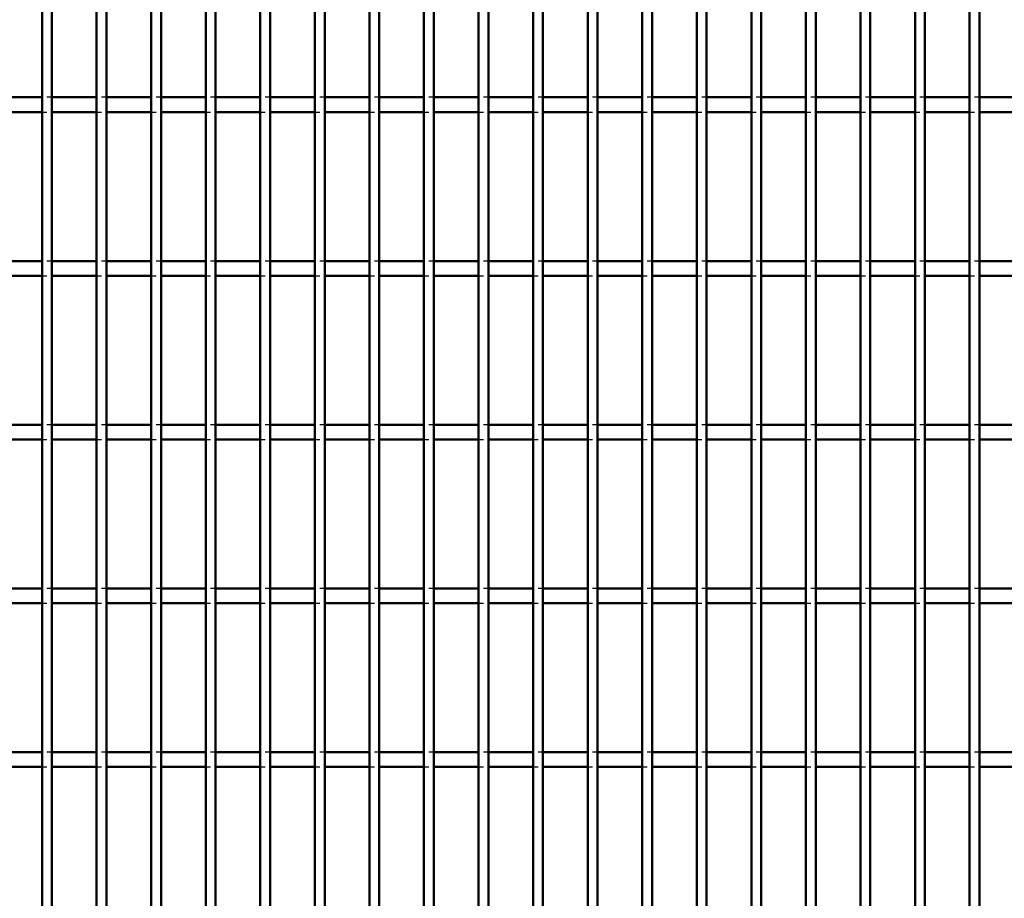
# Model space of a CAD drawing. Header units: millimetres. Extents: x -1015 to 606, y -500 to 954.
# Tile 19 of 36: x -206 to -5, y 38 to 217. Entities that reach past the tile are written whole.
import ezdxf

# ---------------------------------------------------------------- set-up
doc = ezdxf.new("R2010")
doc.units = ezdxf.units.MM
doc.linetypes.add('Dashed', pattern=[2, 1, -1])
doc.layers.add('AM_0', color=7, linetype='Continuous', lineweight=50)
doc.layers.add('AM_9', color=6, linetype='Dashed', lineweight=25)

# ---------------------------------------------------------------- blocks, each defined once
blk = doc.blocks.new('38_iyihgg3p99i68a56mh53u4o0e________0_in_LPPX423303311311120010003500_4')
at = {"layer": 'AM_0'}
for p, q in [((-200.98, -497), (-200.98, 497)), ((-198.98, -497), (-198.98, 497))]:
    blk.add_line(p, q, dxfattribs=at)
blk = doc.blocks.new('39_fqk3wgzyoxukvaeoz00v2011i________0_in_LPPX423303311311120010003500_4')
at = {"layer": 'AM_0'}
for p, q in [((-189.87, -497), (-189.87, 497)), ((-187.87, -497), (-187.87, 497))]:
    blk.add_line(p, q, dxfattribs=at)
blk = doc.blocks.new('40_u24eba0yv6930tpdrrw5fsr7h________0_in_LPPX423303311311120010003500_4')
at = {"layer": 'AM_0'}
for p, q in [((-178.76, -497), (-178.76, 497)), ((-176.76, -497), (-176.76, 497))]:
    blk.add_line(p, q, dxfattribs=at)
blk = doc.blocks.new('41_tm9l5d495jf80vqt2l63ob8nh________0_in_LPPX423303311311120010003500_4')
at = {"layer": 'AM_0'}
for p, q in [((-167.65, -497), (-167.65, 497)), ((-165.65, -497), (-165.65, 497))]:
    blk.add_line(p, q, dxfattribs=at)
blk = doc.blocks.new('42_44wdxc0mgpuupocqos43bl6fq________0_in_LPPX423303311311120010003500_4')
at = {"layer": 'AM_0'}
for p, q in [((-156.54, -497), (-156.54, 497)), ((-154.54, -497), (-154.54, 497))]:
    blk.add_line(p, q, dxfattribs=at)
blk = doc.blocks.new('43_5r6qgyq4mk5o92l09pm6hccpe________0_in_LPPX423303311311120010003500_4')
at = {"layer": 'AM_0'}
for p, q in [((-145.43, -497), (-145.43, 497)), ((-143.43, -497), (-143.43, 497))]:
    blk.add_line(p, q, dxfattribs=at)
blk = doc.blocks.new('44_qd42a8forf7id8d551l55xcnb________0_in_LPPX423303311311120010003500_4')
at = {"layer": 'AM_0'}
for p, q in [((-134.32, -497), (-134.32, 497)), ((-132.32, -497), (-132.32, 497))]:
    blk.add_line(p, q, dxfattribs=at)
blk = doc.blocks.new('45_6em5fisqyvtpdpxm2dz1bffvq________0_in_LPPX423303311311120010003500_4')
at = {"layer": 'AM_0'}
for p, q in [((-123.21, -497), (-123.21, 497)), ((-121.21, -497), (-121.21, 497))]:
    blk.add_line(p, q, dxfattribs=at)
blk = doc.blocks.new('46_x1ldcevtqhskm2byplgi1nafv________0_in_LPPX423303311311120010003500_4')
at = {"layer": 'AM_0'}
for p, q in [((-112.1, -497), (-112.1, 497)), ((-110.1, -497), (-110.1, 497))]:
    blk.add_line(p, q, dxfattribs=at)
blk = doc.blocks.new('47_o7koa9zqf2g7msvpzocuyvwsb________0_in_LPPX423303311311120010003500_4')
at = {"layer": 'AM_0'}
for p, q in [((-100.99, -497), (-100.99, 497)), ((-98.99, -497), (-98.99, 497))]:
    blk.add_line(p, q, dxfattribs=at)
blk = doc.blocks.new('48_fok0ep0ky3k0oftzf0cmh6d1l________0_in_LPPX423303311311120010003500_4')
at = {"layer": 'AM_0'}
for p, q in [((-89.88, -497), (-89.88, 497)), ((-87.88, -497), (-87.88, 497))]:
    blk.add_line(p, q, dxfattribs=at)
blk = doc.blocks.new('49_75ku926tydwr7p151stwm2egf________0_in_LPPX423303311311120010003500_4')
at = {"layer": 'AM_0'}
for p, q in [((-78.77, -497), (-78.77, 497)), ((-76.77, -497), (-76.77, 497))]:
    blk.add_line(p, q, dxfattribs=at)
blk = doc.blocks.new('50_aplh3xfyjeh1sr9um1txnq8lv________0_in_LPPX423303311311120010003500_4')
at = {"layer": 'AM_0'}
for p, q in [((-67.66, -497), (-67.66, 497)), ((-65.66, -497), (-65.66, 497))]:
    blk.add_line(p, q, dxfattribs=at)
blk = doc.blocks.new('51_nsvix0r1nrnwl2c5v7fqcy5na________0_in_LPPX423303311311120010003500_4')
at = {"layer": 'AM_0'}
for p, q in [((-56.55, -497), (-56.55, 497)), ((-54.55, -497), (-54.55, 497))]:
    blk.add_line(p, q, dxfattribs=at)
blk = doc.blocks.new('52_kvxa18x9k1zll2ru2qrw2c9gg________0_in_LPPX423303311311120010003500_4')
at = {"layer": 'AM_0'}
for p, q in [((-45.44, -497), (-45.44, 497)), ((-43.44, -497), (-43.44, 497))]:
    blk.add_line(p, q, dxfattribs=at)
blk = doc.blocks.new('53_qtniilt2q46oik40sypulr1zc________0_in_LPPX423303311311120010003500_4')
at = {"layer": 'AM_0'}
for p, q in [((-34.33, -497), (-34.33, 497)), ((-32.33, -497), (-32.33, 497))]:
    blk.add_line(p, q, dxfattribs=at)
blk = doc.blocks.new('54_apoah5s7hijttwk1rv6zggfwq________0_in_LPPX423303311311120010003500_4')
at = {"layer": 'AM_0'}
for p, q in [((-23.22, -497), (-23.22, 497)), ((-21.22, -497), (-21.22, 497))]:
    blk.add_line(p, q, dxfattribs=at)
blk = doc.blocks.new('55_pv3di6imnc7ey5juvbdb2kb4h________0_in_LPPX423303311311120010003500_4')
at = {"layer": 'AM_0'}
for p, q in [((-12.11, -497), (-12.11, 497)), ((-10.11, -497), (-10.11, 497))]:
    blk.add_line(p, q, dxfattribs=at)
blk = doc.blocks.new('127_24auluaiecj0v0pdrznifwurf________0_in_LPPX423303311311120010003500_4')
at = {"layer": 'AM_0'}
for p, q in [((-200.98, 68.16), (-210.09, 68.16)), ((-200.98, 68.16), (-200.98, 65.16)), ((-198.98, 65.16), (-198.98, 68.16)), ((-189.87, 68.16), (-198.98, 68.16)), ((-189.87, 68.16), (-189.87, 65.16)), ((-187.87, 65.16), (-187.87, 68.16)), ((-178.76, 68.16), (-187.87, 68.16)), ((-178.76, 68.16), (-178.76, 65.16)), ((-176.76, 65.16), (-176.76, 68.16)), ((-167.65, 68.16), (-176.76, 68.16)), ((-167.65, 68.16), (-167.65, 65.16)), ((-165.65, 65.16), (-165.65, 68.16)), ((-156.54, 68.16), (-165.65, 68.16)), ((-156.54, 68.16), (-156.54, 65.16)), ((-154.54, 65.16), (-154.54, 68.16)), ((-145.43, 68.16), (-154.54, 68.16)), ((-145.43, 68.16), (-145.43, 65.16)), ((-143.43, 65.16), (-143.43, 68.16)), ((-134.32, 68.16), (-143.43, 68.16)), ((-134.32, 68.16), (-134.32, 65.16)), ((-132.32, 65.16), (-132.32, 68.16)), ((-123.21, 68.16), (-132.32, 68.16)), ((-123.21, 68.16), (-123.21, 65.16)), ((-121.21, 65.16), (-121.21, 68.16)), ((-112.1, 68.16), (-121.21, 68.16)), ((-112.1, 68.16), (-112.1, 65.16)), ((-110.1, 65.16), (-110.1, 68.16)), ((-100.99, 68.16), (-110.1, 68.16)), ((-100.99, 68.16), (-100.99, 65.16)), ((-98.99, 65.16), (-98.99, 68.16)), ((-89.88, 68.16), (-98.99, 68.16)), ((-89.88, 68.16), (-89.88, 65.16)), ((-87.88, 65.16), (-87.88, 68.16)), ((-78.77, 68.16), (-87.88, 68.16)), ((-78.77, 68.16), (-78.77, 65.16)), ((-76.77, 65.16), (-76.77, 68.16)), ((-67.66, 68.16), (-76.77, 68.16)), ((-67.66, 68.16), (-67.66, 65.16)), ((-65.66, 65.16), (-65.66, 68.16)), ((-56.55, 68.16), (-65.66, 68.16)), ((-56.55, 68.16), (-56.55, 65.16)), ((-54.55, 65.16), (-54.55, 68.16)), ((-45.44, 68.16), (-54.55, 68.16)), ((-45.44, 68.16), (-45.44, 65.16)), ((-43.44, 65.16), (-43.44, 68.16)), ((-34.33, 68.16), (-43.44, 68.16)), ((-34.33, 68.16), (-34.33, 65.16)), ((-32.33, 65.16), (-32.33, 68.16)), ((-23.22, 68.16), (-32.33, 68.16)), ((-23.22, 68.16), (-23.22, 65.16)), ((-21.22, 65.16), (-21.22, 68.16)), ((-12.11, 68.16), (-21.22, 68.16)), ((-12.11, 68.16), (-12.11, 65.16)), ((-10.11, 65.16), (-10.11, 68.16)), ((-1, 68.16), (-10.11, 68.16)), ((-200.98, 65.16), (-210.09, 65.16)), ((-189.87, 65.16), (-198.98, 65.16)), ((-178.76, 65.16), (-187.87, 65.16)), ((-167.65, 65.16), (-176.76, 65.16)), ((-156.54, 65.16), (-165.65, 65.16)), ((-145.43, 65.16), (-154.54, 65.16)), ((-134.32, 65.16), (-143.43, 65.16)), ((-123.21, 65.16), (-132.32, 65.16)), ((-112.1, 65.16), (-121.21, 65.16)), ((-100.99, 65.16), (-110.1, 65.16)), ((-89.88, 65.16), (-98.99, 65.16)), ((-78.77, 65.16), (-87.88, 65.16)), ((-67.66, 65.16), (-76.77, 65.16)), ((-56.55, 65.16), (-65.66, 65.16)), ((-45.44, 65.16), (-54.55, 65.16)), ((-34.33, 65.16), (-43.44, 65.16)), ((-23.22, 65.16), (-32.33, 65.16)), ((-12.11, 65.16), (-21.22, 65.16)), ((-1, 65.16), (-10.11, 65.16))]:
    blk.add_line(p, q, dxfattribs=at)
at = {"layer": 'AM_9'}
for p, q in [((-198.98, 68.16), (-200.98, 68.16)), ((-187.87, 68.16), (-189.87, 68.16)), ((-176.76, 68.16), (-178.76, 68.16)), ((-165.65, 68.16), (-167.65, 68.16)), ((-154.54, 68.16), (-156.54, 68.16)), ((-143.43, 68.16), (-145.43, 68.16)), ((-132.32, 68.16), (-134.32, 68.16)), ((-121.21, 68.16), (-123.21, 68.16)), ((-110.1, 68.16), (-112.1, 68.16)), ((-98.99, 68.16), (-100.99, 68.16)), ((-87.88, 68.16), (-89.88, 68.16)), ((-76.77, 68.16), (-78.77, 68.16)), ((-65.66, 68.16), (-67.66, 68.16)), ((-54.55, 68.16), (-56.55, 68.16)), ((-43.44, 68.16), (-45.44, 68.16)), ((-32.33, 68.16), (-34.33, 68.16)), ((-21.22, 68.16), (-23.22, 68.16)), ((-10.11, 68.16), (-12.11, 68.16)), ((-200.98, 65.16), (-198.98, 65.16)), ((-189.87, 65.16), (-187.87, 65.16)), ((-178.76, 65.16), (-176.76, 65.16)), ((-167.65, 65.16), (-165.65, 65.16)), ((-156.54, 65.16), (-154.54, 65.16)), ((-145.43, 65.16), (-143.43, 65.16)), ((-134.32, 65.16), (-132.32, 65.16)), ((-123.21, 65.16), (-121.21, 65.16)), ((-112.1, 65.16), (-110.1, 65.16)), ((-100.99, 65.16), (-98.99, 65.16)), ((-89.88, 65.16), (-87.88, 65.16)), ((-78.77, 65.16), (-76.77, 65.16)), ((-67.66, 65.16), (-65.66, 65.16)), ((-56.55, 65.16), (-54.55, 65.16)), ((-45.44, 65.16), (-43.44, 65.16)), ((-34.33, 65.16), (-32.33, 65.16)), ((-23.22, 65.16), (-21.22, 65.16)), ((-12.11, 65.16), (-10.11, 65.16))]:
    blk.add_line(p, q, dxfattribs=at)
blk = doc.blocks.new('128_ppi1av2dc5icyvylqm47jk6co________0_in_LPPX423303311311120010003500_4')
at = {"layer": 'AM_0'}
for p, q in [((-200.98, 101.49), (-210.09, 101.49)), ((-200.98, 101.49), (-200.98, 98.49)), ((-198.98, 98.49), (-198.98, 101.49)), ((-189.87, 101.49), (-198.98, 101.49)), ((-189.87, 101.49), (-189.87, 98.49)), ((-187.87, 98.49), (-187.87, 101.49)), ((-178.76, 101.49), (-187.87, 101.49)), ((-178.76, 101.49), (-178.76, 98.49)), ((-176.76, 98.49), (-176.76, 101.49)), ((-167.65, 101.49), (-176.76, 101.49)), ((-167.65, 101.49), (-167.65, 98.49)), ((-165.65, 98.49), (-165.65, 101.49)), ((-156.54, 101.49), (-165.65, 101.49)), ((-156.54, 101.49), (-156.54, 98.49)), ((-154.54, 98.49), (-154.54, 101.49)), ((-145.43, 101.49), (-154.54, 101.49)), ((-145.43, 101.49), (-145.43, 98.49)), ((-143.43, 98.49), (-143.43, 101.49)), ((-134.32, 101.49), (-143.43, 101.49)), ((-134.32, 101.49), (-134.32, 98.49)), ((-132.32, 98.49), (-132.32, 101.49)), ((-123.21, 101.49), (-132.32, 101.49)), ((-123.21, 101.49), (-123.21, 98.49)), ((-121.21, 98.49), (-121.21, 101.49)), ((-112.1, 101.49), (-121.21, 101.49)), ((-112.1, 101.49), (-112.1, 98.49)), ((-110.1, 98.49), (-110.1, 101.49)), ((-100.99, 101.49), (-110.1, 101.49)), ((-100.99, 101.49), (-100.99, 98.49)), ((-98.99, 98.49), (-98.99, 101.49)), ((-89.88, 101.49), (-98.99, 101.49)), ((-89.88, 101.49), (-89.88, 98.49)), ((-87.88, 98.49), (-87.88, 101.49)), ((-78.77, 101.49), (-87.88, 101.49)), ((-78.77, 101.49), (-78.77, 98.49)), ((-76.77, 98.49), (-76.77, 101.49)), ((-67.66, 101.49), (-76.77, 101.49)), ((-67.66, 101.49), (-67.66, 98.49)), ((-65.66, 98.49), (-65.66, 101.49)), ((-56.55, 101.49), (-65.66, 101.49)), ((-56.55, 101.49), (-56.55, 98.49)), ((-54.55, 98.49), (-54.55, 101.49)), ((-45.44, 101.49), (-54.55, 101.49)), ((-45.44, 101.49), (-45.44, 98.49)), ((-43.44, 98.49), (-43.44, 101.49)), ((-34.33, 101.49), (-43.44, 101.49)), ((-34.33, 101.49), (-34.33, 98.49)), ((-32.33, 98.49), (-32.33, 101.49)), ((-23.22, 101.49), (-32.33, 101.49)), ((-23.22, 101.49), (-23.22, 98.49)), ((-21.22, 98.49), (-21.22, 101.49)), ((-12.11, 101.49), (-21.22, 101.49)), ((-12.11, 101.49), (-12.11, 98.49)), ((-10.11, 98.49), (-10.11, 101.49)), ((-1, 101.49), (-10.11, 101.49)), ((-200.98, 98.49), (-210.09, 98.49)), ((-189.87, 98.49), (-198.98, 98.49)), ((-178.76, 98.49), (-187.87, 98.49)), ((-167.65, 98.49), (-176.76, 98.49)), ((-156.54, 98.49), (-165.65, 98.49)), ((-145.43, 98.49), (-154.54, 98.49)), ((-134.32, 98.49), (-143.43, 98.49)), ((-123.21, 98.49), (-132.32, 98.49)), ((-112.1, 98.49), (-121.21, 98.49)), ((-100.99, 98.49), (-110.1, 98.49)), ((-89.88, 98.49), (-98.99, 98.49)), ((-78.77, 98.49), (-87.88, 98.49)), ((-67.66, 98.49), (-76.77, 98.49)), ((-56.55, 98.49), (-65.66, 98.49)), ((-45.44, 98.49), (-54.55, 98.49)), ((-34.33, 98.49), (-43.44, 98.49)), ((-23.22, 98.49), (-32.33, 98.49)), ((-12.11, 98.49), (-21.22, 98.49)), ((-1, 98.49), (-10.11, 98.49))]:
    blk.add_line(p, q, dxfattribs=at)
at = {"layer": 'AM_9'}
for p, q in [((-198.98, 101.49), (-200.98, 101.49)), ((-187.87, 101.49), (-189.87, 101.49)), ((-176.76, 101.49), (-178.76, 101.49)), ((-165.65, 101.49), (-167.65, 101.49)), ((-154.54, 101.49), (-156.54, 101.49)), ((-143.43, 101.49), (-145.43, 101.49)), ((-132.32, 101.49), (-134.32, 101.49)), ((-121.21, 101.49), (-123.21, 101.49)), ((-110.1, 101.49), (-112.1, 101.49)), ((-98.99, 101.49), (-100.99, 101.49)), ((-87.88, 101.49), (-89.88, 101.49)), ((-76.77, 101.49), (-78.77, 101.49)), ((-65.66, 101.49), (-67.66, 101.49)), ((-54.55, 101.49), (-56.55, 101.49)), ((-43.44, 101.49), (-45.44, 101.49)), ((-32.33, 101.49), (-34.33, 101.49)), ((-21.22, 101.49), (-23.22, 101.49)), ((-10.11, 101.49), (-12.11, 101.49)), ((-200.98, 98.49), (-198.98, 98.49)), ((-189.87, 98.49), (-187.87, 98.49)), ((-178.76, 98.49), (-176.76, 98.49)), ((-167.65, 98.49), (-165.65, 98.49)), ((-156.54, 98.49), (-154.54, 98.49)), ((-145.43, 98.49), (-143.43, 98.49)), ((-134.32, 98.49), (-132.32, 98.49)), ((-123.21, 98.49), (-121.21, 98.49)), ((-112.1, 98.49), (-110.1, 98.49)), ((-100.99, 98.49), (-98.99, 98.49)), ((-89.88, 98.49), (-87.88, 98.49)), ((-78.77, 98.49), (-76.77, 98.49)), ((-67.66, 98.49), (-65.66, 98.49)), ((-56.55, 98.49), (-54.55, 98.49)), ((-45.44, 98.49), (-43.44, 98.49)), ((-34.33, 98.49), (-32.33, 98.49)), ((-23.22, 98.49), (-21.22, 98.49)), ((-12.11, 98.49), (-10.11, 98.49))]:
    blk.add_line(p, q, dxfattribs=at)
blk = doc.blocks.new('129_rcanl4gp9seogwaah912e08gn________0_in_LPPX423303311311120010003500_4')
at = {"layer": 'AM_0'}
for p, q in [((-200.98, 134.82), (-210.09, 134.82)), ((-200.98, 134.82), (-200.98, 131.82)), ((-198.98, 131.82), (-198.98, 134.82)), ((-189.87, 134.82), (-198.98, 134.82)), ((-189.87, 134.82), (-189.87, 131.82)), ((-187.87, 131.82), (-187.87, 134.82)), ((-178.76, 134.82), (-187.87, 134.82)), ((-178.76, 134.82), (-178.76, 131.82)), ((-176.76, 131.82), (-176.76, 134.82)), ((-167.65, 134.82), (-176.76, 134.82)), ((-167.65, 134.82), (-167.65, 131.82)), ((-165.65, 131.82), (-165.65, 134.82)), ((-156.54, 134.82), (-165.65, 134.82)), ((-156.54, 134.82), (-156.54, 131.82)), ((-154.54, 131.82), (-154.54, 134.82)), ((-145.43, 134.82), (-154.54, 134.82)), ((-145.43, 134.82), (-145.43, 131.82)), ((-143.43, 131.82), (-143.43, 134.82)), ((-134.32, 134.82), (-143.43, 134.82)), ((-134.32, 134.82), (-134.32, 131.82)), ((-132.32, 131.82), (-132.32, 134.82)), ((-123.21, 134.82), (-132.32, 134.82)), ((-123.21, 134.82), (-123.21, 131.82)), ((-121.21, 131.82), (-121.21, 134.82)), ((-112.1, 134.82), (-121.21, 134.82)), ((-112.1, 134.82), (-112.1, 131.82)), ((-110.1, 131.82), (-110.1, 134.82)), ((-100.99, 134.82), (-110.1, 134.82)), ((-100.99, 134.82), (-100.99, 131.82)), ((-98.99, 131.82), (-98.99, 134.82)), ((-89.88, 134.82), (-98.99, 134.82)), ((-89.88, 134.82), (-89.88, 131.82)), ((-87.88, 131.82), (-87.88, 134.82)), ((-78.77, 134.82), (-87.88, 134.82)), ((-78.77, 134.82), (-78.77, 131.82)), ((-76.77, 131.82), (-76.77, 134.82)), ((-67.66, 134.82), (-76.77, 134.82)), ((-67.66, 134.82), (-67.66, 131.82)), ((-65.66, 131.82), (-65.66, 134.82)), ((-56.55, 134.82), (-65.66, 134.82)), ((-56.55, 134.82), (-56.55, 131.82)), ((-54.55, 131.82), (-54.55, 134.82)), ((-45.44, 134.82), (-54.55, 134.82)), ((-45.44, 134.82), (-45.44, 131.82)), ((-43.44, 131.82), (-43.44, 134.82)), ((-34.33, 134.82), (-43.44, 134.82)), ((-34.33, 134.82), (-34.33, 131.82)), ((-32.33, 131.82), (-32.33, 134.82)), ((-23.22, 134.82), (-32.33, 134.82)), ((-23.22, 134.82), (-23.22, 131.82)), ((-21.22, 131.82), (-21.22, 134.82)), ((-12.11, 134.82), (-21.22, 134.82)), ((-12.11, 134.82), (-12.11, 131.82)), ((-10.11, 131.82), (-10.11, 134.82)), ((-1, 134.82), (-10.11, 134.82)), ((-200.98, 131.82), (-210.09, 131.82)), ((-189.87, 131.82), (-198.98, 131.82)), ((-178.76, 131.82), (-187.87, 131.82)), ((-167.65, 131.82), (-176.76, 131.82)), ((-156.54, 131.82), (-165.65, 131.82)), ((-145.43, 131.82), (-154.54, 131.82)), ((-134.32, 131.82), (-143.43, 131.82)), ((-123.21, 131.82), (-132.32, 131.82)), ((-112.1, 131.82), (-121.21, 131.82)), ((-100.99, 131.82), (-110.1, 131.82)), ((-89.88, 131.82), (-98.99, 131.82)), ((-78.77, 131.82), (-87.88, 131.82)), ((-67.66, 131.82), (-76.77, 131.82)), ((-56.55, 131.82), (-65.66, 131.82)), ((-45.44, 131.82), (-54.55, 131.82)), ((-34.33, 131.82), (-43.44, 131.82)), ((-23.22, 131.82), (-32.33, 131.82)), ((-12.11, 131.82), (-21.22, 131.82)), ((-1, 131.82), (-10.11, 131.82))]:
    blk.add_line(p, q, dxfattribs=at)
at = {"layer": 'AM_9'}
for p, q in [((-198.98, 134.82), (-200.98, 134.82)), ((-187.87, 134.82), (-189.87, 134.82)), ((-176.76, 134.82), (-178.76, 134.82)), ((-165.65, 134.82), (-167.65, 134.82)), ((-154.54, 134.82), (-156.54, 134.82)), ((-143.43, 134.82), (-145.43, 134.82)), ((-132.32, 134.82), (-134.32, 134.82)), ((-121.21, 134.82), (-123.21, 134.82)), ((-110.1, 134.82), (-112.1, 134.82)), ((-98.99, 134.82), (-100.99, 134.82)), ((-87.88, 134.82), (-89.88, 134.82)), ((-76.77, 134.82), (-78.77, 134.82)), ((-65.66, 134.82), (-67.66, 134.82)), ((-54.55, 134.82), (-56.55, 134.82)), ((-43.44, 134.82), (-45.44, 134.82)), ((-32.33, 134.82), (-34.33, 134.82)), ((-21.22, 134.82), (-23.22, 134.82)), ((-10.11, 134.82), (-12.11, 134.82)), ((-200.98, 131.82), (-198.98, 131.82)), ((-189.87, 131.82), (-187.87, 131.82)), ((-178.76, 131.82), (-176.76, 131.82)), ((-167.65, 131.82), (-165.65, 131.82)), ((-156.54, 131.82), (-154.54, 131.82)), ((-145.43, 131.82), (-143.43, 131.82)), ((-134.32, 131.82), (-132.32, 131.82)), ((-123.21, 131.82), (-121.21, 131.82)), ((-112.1, 131.82), (-110.1, 131.82)), ((-100.99, 131.82), (-98.99, 131.82)), ((-89.88, 131.82), (-87.88, 131.82)), ((-78.77, 131.82), (-76.77, 131.82)), ((-67.66, 131.82), (-65.66, 131.82)), ((-56.55, 131.82), (-54.55, 131.82)), ((-45.44, 131.82), (-43.44, 131.82)), ((-34.33, 131.82), (-32.33, 131.82)), ((-23.22, 131.82), (-21.22, 131.82)), ((-12.11, 131.82), (-10.11, 131.82))]:
    blk.add_line(p, q, dxfattribs=at)
blk = doc.blocks.new('130_d2shsg6is6582gl0tmhwcoflk________0_in_LPPX423303311311120010003500_4')
at = {"layer": 'AM_0'}
for p, q in [((-200.98, 168.15), (-210.09, 168.15)), ((-200.98, 168.15), (-200.98, 165.15)), ((-198.98, 165.15), (-198.98, 168.15)), ((-189.87, 168.15), (-198.98, 168.15)), ((-189.87, 168.15), (-189.87, 165.15)), ((-187.87, 165.15), (-187.87, 168.15)), ((-178.76, 168.15), (-187.87, 168.15)), ((-178.76, 168.15), (-178.76, 165.15)), ((-176.76, 165.15), (-176.76, 168.15)), ((-167.65, 168.15), (-176.76, 168.15)), ((-167.65, 168.15), (-167.65, 165.15)), ((-165.65, 165.15), (-165.65, 168.15)), ((-156.54, 168.15), (-165.65, 168.15)), ((-156.54, 168.15), (-156.54, 165.15)), ((-154.54, 165.15), (-154.54, 168.15)), ((-145.43, 168.15), (-154.54, 168.15)), ((-145.43, 168.15), (-145.43, 165.15)), ((-143.43, 165.15), (-143.43, 168.15)), ((-134.32, 168.15), (-143.43, 168.15)), ((-134.32, 168.15), (-134.32, 165.15)), ((-132.32, 165.15), (-132.32, 168.15)), ((-123.21, 168.15), (-132.32, 168.15)), ((-123.21, 168.15), (-123.21, 165.15)), ((-121.21, 165.15), (-121.21, 168.15)), ((-112.1, 168.15), (-121.21, 168.15)), ((-112.1, 168.15), (-112.1, 165.15)), ((-110.1, 165.15), (-110.1, 168.15)), ((-100.99, 168.15), (-110.1, 168.15)), ((-100.99, 168.15), (-100.99, 165.15)), ((-98.99, 165.15), (-98.99, 168.15)), ((-89.88, 168.15), (-98.99, 168.15)), ((-89.88, 168.15), (-89.88, 165.15)), ((-87.88, 165.15), (-87.88, 168.15)), ((-78.77, 168.15), (-87.88, 168.15)), ((-78.77, 168.15), (-78.77, 165.15)), ((-76.77, 165.15), (-76.77, 168.15)), ((-67.66, 168.15), (-76.77, 168.15)), ((-67.66, 168.15), (-67.66, 165.15)), ((-65.66, 165.15), (-65.66, 168.15)), ((-56.55, 168.15), (-65.66, 168.15)), ((-56.55, 168.15), (-56.55, 165.15)), ((-54.55, 165.15), (-54.55, 168.15)), ((-45.44, 168.15), (-54.55, 168.15)), ((-45.44, 168.15), (-45.44, 165.15)), ((-43.44, 165.15), (-43.44, 168.15)), ((-34.33, 168.15), (-43.44, 168.15)), ((-34.33, 168.15), (-34.33, 165.15)), ((-32.33, 165.15), (-32.33, 168.15)), ((-23.22, 168.15), (-32.33, 168.15)), ((-23.22, 168.15), (-23.22, 165.15)), ((-21.22, 165.15), (-21.22, 168.15)), ((-12.11, 168.15), (-21.22, 168.15)), ((-12.11, 168.15), (-12.11, 165.15)), ((-10.11, 165.15), (-10.11, 168.15)), ((-1, 168.15), (-10.11, 168.15)), ((-200.98, 165.15), (-210.09, 165.15)), ((-189.87, 165.15), (-198.98, 165.15)), ((-178.76, 165.15), (-187.87, 165.15)), ((-167.65, 165.15), (-176.76, 165.15)), ((-156.54, 165.15), (-165.65, 165.15)), ((-145.43, 165.15), (-154.54, 165.15)), ((-134.32, 165.15), (-143.43, 165.15)), ((-123.21, 165.15), (-132.32, 165.15)), ((-112.1, 165.15), (-121.21, 165.15)), ((-100.99, 165.15), (-110.1, 165.15)), ((-89.88, 165.15), (-98.99, 165.15)), ((-78.77, 165.15), (-87.88, 165.15)), ((-67.66, 165.15), (-76.77, 165.15)), ((-56.55, 165.15), (-65.66, 165.15)), ((-45.44, 165.15), (-54.55, 165.15)), ((-34.33, 165.15), (-43.44, 165.15)), ((-23.22, 165.15), (-32.33, 165.15)), ((-12.11, 165.15), (-21.22, 165.15)), ((-1, 165.15), (-10.11, 165.15))]:
    blk.add_line(p, q, dxfattribs=at)
at = {"layer": 'AM_9'}
for p, q in [((-198.98, 168.15), (-200.98, 168.15)), ((-187.87, 168.15), (-189.87, 168.15)), ((-176.76, 168.15), (-178.76, 168.15)), ((-165.65, 168.15), (-167.65, 168.15)), ((-154.54, 168.15), (-156.54, 168.15)), ((-143.43, 168.15), (-145.43, 168.15)), ((-132.32, 168.15), (-134.32, 168.15)), ((-121.21, 168.15), (-123.21, 168.15)), ((-110.1, 168.15), (-112.1, 168.15)), ((-98.99, 168.15), (-100.99, 168.15)), ((-87.88, 168.15), (-89.88, 168.15)), ((-76.77, 168.15), (-78.77, 168.15)), ((-65.66, 168.15), (-67.66, 168.15)), ((-54.55, 168.15), (-56.55, 168.15)), ((-43.44, 168.15), (-45.44, 168.15)), ((-32.33, 168.15), (-34.33, 168.15)), ((-21.22, 168.15), (-23.22, 168.15)), ((-10.11, 168.15), (-12.11, 168.15)), ((-200.98, 165.15), (-198.98, 165.15)), ((-189.87, 165.15), (-187.87, 165.15)), ((-178.76, 165.15), (-176.76, 165.15)), ((-167.65, 165.15), (-165.65, 165.15)), ((-156.54, 165.15), (-154.54, 165.15)), ((-145.43, 165.15), (-143.43, 165.15)), ((-134.32, 165.15), (-132.32, 165.15)), ((-123.21, 165.15), (-121.21, 165.15)), ((-112.1, 165.15), (-110.1, 165.15)), ((-100.99, 165.15), (-98.99, 165.15)), ((-89.88, 165.15), (-87.88, 165.15)), ((-78.77, 165.15), (-76.77, 165.15)), ((-67.66, 165.15), (-65.66, 165.15)), ((-56.55, 165.15), (-54.55, 165.15)), ((-45.44, 165.15), (-43.44, 165.15)), ((-34.33, 165.15), (-32.33, 165.15)), ((-23.22, 165.15), (-21.22, 165.15)), ((-12.11, 165.15), (-10.11, 165.15))]:
    blk.add_line(p, q, dxfattribs=at)
blk = doc.blocks.new('131_418378gum0ikt4gr0i3nflc3j________0_in_LPPX423303311311120010003500_4')
at = {"layer": 'AM_0'}
for p, q in [((-200.98, 201.48), (-210.09, 201.48)), ((-200.98, 201.48), (-200.98, 198.48)), ((-198.98, 198.48), (-198.98, 201.48)), ((-189.87, 201.48), (-198.98, 201.48)), ((-189.87, 201.48), (-189.87, 198.48)), ((-187.87, 198.48), (-187.87, 201.48)), ((-178.76, 201.48), (-187.87, 201.48)), ((-178.76, 201.48), (-178.76, 198.48)), ((-176.76, 198.48), (-176.76, 201.48)), ((-167.65, 201.48), (-176.76, 201.48)), ((-167.65, 201.48), (-167.65, 198.48)), ((-165.65, 198.48), (-165.65, 201.48)), ((-156.54, 201.48), (-165.65, 201.48)), ((-156.54, 201.48), (-156.54, 198.48)), ((-154.54, 198.48), (-154.54, 201.48)), ((-145.43, 201.48), (-154.54, 201.48)), ((-145.43, 201.48), (-145.43, 198.48)), ((-143.43, 198.48), (-143.43, 201.48)), ((-134.32, 201.48), (-143.43, 201.48)), ((-134.32, 201.48), (-134.32, 198.48)), ((-132.32, 198.48), (-132.32, 201.48)), ((-123.21, 201.48), (-132.32, 201.48)), ((-123.21, 201.48), (-123.21, 198.48)), ((-121.21, 198.48), (-121.21, 201.48)), ((-112.1, 201.48), (-121.21, 201.48)), ((-112.1, 201.48), (-112.1, 198.48)), ((-110.1, 198.48), (-110.1, 201.48)), ((-100.99, 201.48), (-110.1, 201.48)), ((-100.99, 201.48), (-100.99, 198.48)), ((-98.99, 198.48), (-98.99, 201.48)), ((-89.88, 201.48), (-98.99, 201.48)), ((-89.88, 201.48), (-89.88, 198.48)), ((-87.88, 198.48), (-87.88, 201.48)), ((-78.77, 201.48), (-87.88, 201.48)), ((-78.77, 201.48), (-78.77, 198.48)), ((-76.77, 198.48), (-76.77, 201.48)), ((-67.66, 201.48), (-76.77, 201.48)), ((-67.66, 201.48), (-67.66, 198.48)), ((-65.66, 198.48), (-65.66, 201.48)), ((-56.55, 201.48), (-65.66, 201.48)), ((-56.55, 201.48), (-56.55, 198.48)), ((-54.55, 198.48), (-54.55, 201.48)), ((-45.44, 201.48), (-54.55, 201.48)), ((-45.44, 201.48), (-45.44, 198.48)), ((-43.44, 198.48), (-43.44, 201.48)), ((-34.33, 201.48), (-43.44, 201.48)), ((-34.33, 201.48), (-34.33, 198.48)), ((-32.33, 198.48), (-32.33, 201.48)), ((-23.22, 201.48), (-32.33, 201.48)), ((-23.22, 201.48), (-23.22, 198.48)), ((-21.22, 198.48), (-21.22, 201.48)), ((-12.11, 201.48), (-21.22, 201.48)), ((-12.11, 201.48), (-12.11, 198.48)), ((-10.11, 198.48), (-10.11, 201.48)), ((-1, 201.48), (-10.11, 201.48)), ((-200.98, 198.48), (-210.09, 198.48)), ((-189.87, 198.48), (-198.98, 198.48)), ((-178.76, 198.48), (-187.87, 198.48)), ((-167.65, 198.48), (-176.76, 198.48)), ((-156.54, 198.48), (-165.65, 198.48)), ((-145.43, 198.48), (-154.54, 198.48)), ((-134.32, 198.48), (-143.43, 198.48)), ((-123.21, 198.48), (-132.32, 198.48)), ((-112.1, 198.48), (-121.21, 198.48)), ((-100.99, 198.48), (-110.1, 198.48)), ((-89.88, 198.48), (-98.99, 198.48)), ((-78.77, 198.48), (-87.88, 198.48)), ((-67.66, 198.48), (-76.77, 198.48)), ((-56.55, 198.48), (-65.66, 198.48)), ((-45.44, 198.48), (-54.55, 198.48)), ((-34.33, 198.48), (-43.44, 198.48)), ((-23.22, 198.48), (-32.33, 198.48)), ((-12.11, 198.48), (-21.22, 198.48)), ((-1, 198.48), (-10.11, 198.48))]:
    blk.add_line(p, q, dxfattribs=at)
at = {"layer": 'AM_9'}
for p, q in [((-198.98, 201.48), (-200.98, 201.48)), ((-187.87, 201.48), (-189.87, 201.48)), ((-176.76, 201.48), (-178.76, 201.48)), ((-165.65, 201.48), (-167.65, 201.48)), ((-154.54, 201.48), (-156.54, 201.48)), ((-143.43, 201.48), (-145.43, 201.48)), ((-132.32, 201.48), (-134.32, 201.48)), ((-121.21, 201.48), (-123.21, 201.48)), ((-110.1, 201.48), (-112.1, 201.48)), ((-98.99, 201.48), (-100.99, 201.48)), ((-87.88, 201.48), (-89.88, 201.48)), ((-76.77, 201.48), (-78.77, 201.48)), ((-65.66, 201.48), (-67.66, 201.48)), ((-54.55, 201.48), (-56.55, 201.48)), ((-43.44, 201.48), (-45.44, 201.48)), ((-32.33, 201.48), (-34.33, 201.48)), ((-21.22, 201.48), (-23.22, 201.48)), ((-10.11, 201.48), (-12.11, 201.48)), ((-200.98, 198.48), (-198.98, 198.48)), ((-189.87, 198.48), (-187.87, 198.48)), ((-178.76, 198.48), (-176.76, 198.48)), ((-167.65, 198.48), (-165.65, 198.48)), ((-156.54, 198.48), (-154.54, 198.48)), ((-145.43, 198.48), (-143.43, 198.48)), ((-134.32, 198.48), (-132.32, 198.48)), ((-123.21, 198.48), (-121.21, 198.48)), ((-112.1, 198.48), (-110.1, 198.48)), ((-100.99, 198.48), (-98.99, 198.48)), ((-89.88, 198.48), (-87.88, 198.48)), ((-78.77, 198.48), (-76.77, 198.48)), ((-67.66, 198.48), (-65.66, 198.48)), ((-56.55, 198.48), (-54.55, 198.48)), ((-45.44, 198.48), (-43.44, 198.48)), ((-34.33, 198.48), (-32.33, 198.48)), ((-23.22, 198.48), (-21.22, 198.48)), ((-12.11, 198.48), (-10.11, 198.48))]:
    blk.add_line(p, q, dxfattribs=at)

msp = doc.modelspace()

# ---------------------------------------------------------------- block references
for name in ['38_iyihgg3p99i68a56mh53u4o0e________0_in_LPPX423303311311120010003500_4', '39_fqk3wgzyoxukvaeoz00v2011i________0_in_LPPX423303311311120010003500_4', '40_u24eba0yv6930tpdrrw5fsr7h________0_in_LPPX423303311311120010003500_4', '41_tm9l5d495jf80vqt2l63ob8nh________0_in_LPPX423303311311120010003500_4', '42_44wdxc0mgpuupocqos43bl6fq________0_in_LPPX423303311311120010003500_4', '43_5r6qgyq4mk5o92l09pm6hccpe________0_in_LPPX423303311311120010003500_4', '44_qd42a8forf7id8d551l55xcnb________0_in_LPPX423303311311120010003500_4', '45_6em5fisqyvtpdpxm2dz1bffvq________0_in_LPPX423303311311120010003500_4', '46_x1ldcevtqhskm2byplgi1nafv________0_in_LPPX423303311311120010003500_4', '47_o7koa9zqf2g7msvpzocuyvwsb________0_in_LPPX423303311311120010003500_4', '48_fok0ep0ky3k0oftzf0cmh6d1l________0_in_LPPX423303311311120010003500_4', '49_75ku926tydwr7p151stwm2egf________0_in_LPPX423303311311120010003500_4', '50_aplh3xfyjeh1sr9um1txnq8lv________0_in_LPPX423303311311120010003500_4', '51_nsvix0r1nrnwl2c5v7fqcy5na________0_in_LPPX423303311311120010003500_4', '52_kvxa18x9k1zll2ru2qrw2c9gg________0_in_LPPX423303311311120010003500_4', '53_qtniilt2q46oik40sypulr1zc________0_in_LPPX423303311311120010003500_4', '54_apoah5s7hijttwk1rv6zggfwq________0_in_LPPX423303311311120010003500_4', '55_pv3di6imnc7ey5juvbdb2kb4h________0_in_LPPX423303311311120010003500_4', '131_418378gum0ikt4gr0i3nflc3j________0_in_LPPX423303311311120010003500_4', '130_d2shsg6is6582gl0tmhwcoflk________0_in_LPPX423303311311120010003500_4', '129_rcanl4gp9seogwaah912e08gn________0_in_LPPX423303311311120010003500_4', '128_ppi1av2dc5icyvylqm47jk6co________0_in_LPPX423303311311120010003500_4', '127_24auluaiecj0v0pdrznifwurf________0_in_LPPX423303311311120010003500_4']:
    msp.add_blockref(name, (0, 0))

doc.saveas('drawing.dxf')
